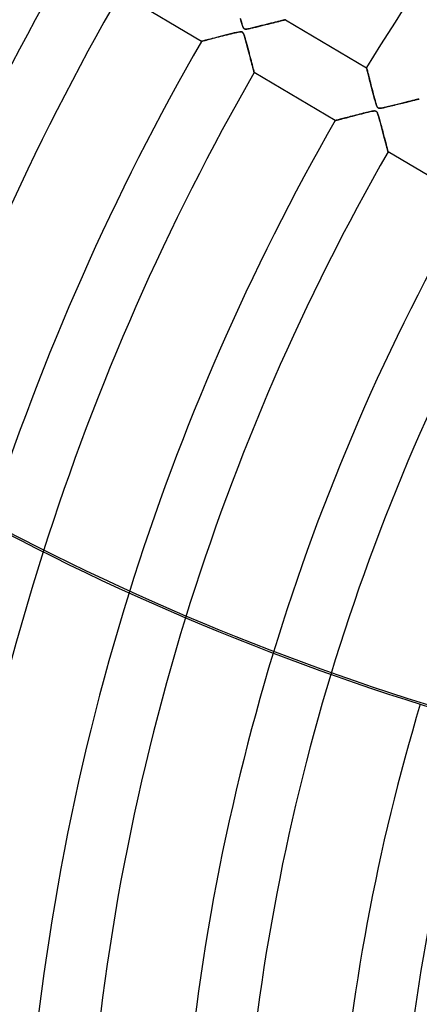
# Model space of a CAD drawing. Header units: millimetres. Extents: x -625 to 625, y -625 to 625.
# Tile 10 of 59: x -385 to -320, y 48 to 208. Entities that reach past the tile are written whole.
import ezdxf

# ---------------------------------------------------------------- set-up
doc = ezdxf.new("R2010")
doc.units = ezdxf.units.MM
doc.layers.add('HIDDEN', color=7, linetype='Continuous')
doc.layers.add('THICK', color=7, linetype='Continuous')

msp = doc.modelspace()

# ---------------------------------------------------------------- linework, layer by layer
at = {"layer": 'HIDDEN'}
for p, q in [((-355.59, 204.48), (-368.8, 212.3)), ((-349.26, 208.26), (-349.17, 207.94)), ((-349.12, 207.74), (-349.23, 208.15)), ((-349.17, 207.94), (-349.08, 207.63)), ((-349.01, 207.38), (-349.12, 207.74)), ((-349.08, 207.63), (-349, 207.35)), ((-348.92, 207.09), (-349.01, 207.38)), ((-349, 207.35), (-348.93, 207.11)), ((-348.93, 207.11), (-348.86, 206.91)), ((-348.84, 206.86), (-348.92, 207.09)), ((-348.86, 206.91), (-348.8, 206.78)), ((-348.77, 206.72), (-348.84, 206.86)), ((-348.8, 206.78), (-348.76, 206.69)), ((-347.06, 206.73), (-346.89, 206.77)), ((-346.83, 206.79), (-347.04, 206.74)), ((-346.89, 206.77), (-346.7, 206.82)), ((-346.63, 206.84), (-346.83, 206.79)), ((-346.7, 206.82), (-346.52, 206.86)), ((-346.42, 206.89), (-346.63, 206.84)), ((-346.52, 206.86), (-346.32, 206.91)), ((-346.21, 206.94), (-346.42, 206.89)), ((-346.32, 206.91), (-346.12, 206.96)), ((-346.01, 206.99), (-346.21, 206.94)), ((-346.12, 206.96), (-345.92, 207.01)), ((-345.81, 207.04), (-346.01, 206.99)), ((-345.92, 207.01), (-345.71, 207.06)), ((-345.61, 207.09), (-345.81, 207.04)), ((-345.71, 207.06), (-345.51, 207.11)), ((-345.41, 207.14), (-345.61, 207.09)), ((-345.51, 207.11), (-345.31, 207.16)), ((-345.21, 207.19), (-345.41, 207.14)), ((-345.31, 207.16), (-345.11, 207.21)), ((-345.02, 207.23), (-345.21, 207.19)), ((-345.11, 207.21), (-344.92, 207.26)), ((-344.83, 207.28), (-345.02, 207.23)), ((-344.92, 207.26), (-344.74, 207.3)), ((-344.64, 207.33), (-344.83, 207.28)), ((-344.74, 207.3), (-344.55, 207.35)), ((-344.45, 207.37), (-344.64, 207.33)), ((-344.55, 207.35), (-344.38, 207.39)), ((-344.27, 207.42), (-344.45, 207.37)), ((-344.38, 207.39), (-344.2, 207.44)), ((-344.1, 207.46), (-344.27, 207.42)), ((-344.2, 207.44), (-344.03, 207.48)), ((-343.92, 207.51), (-344.1, 207.46)), ((-344.03, 207.48), (-343.87, 207.52)), ((-343.75, 207.55), (-343.92, 207.51)), ((-343.87, 207.52), (-343.71, 207.56)), ((-343.59, 207.59), (-343.75, 207.55)), ((-343.71, 207.56), (-343.56, 207.6)), ((-343.43, 207.63), (-343.59, 207.59)), ((-343.56, 207.6), (-343.41, 207.64)), ((-343.27, 207.67), (-343.43, 207.63)), ((-343.41, 207.64), (-343.27, 207.67)), ((-343.12, 207.71), (-343.27, 207.67)), ((-343.27, 207.67), (-343.13, 207.71)), ((-343.13, 207.71), (-343, 207.74)), ((-342.98, 207.74), (-343.12, 207.71)), ((-343, 207.74), (-342.87, 207.77)), ((-342.84, 207.78), (-342.98, 207.74)), ((-342.87, 207.77), (-342.75, 207.8)), ((-342.72, 207.81), (-342.84, 207.78)), ((-342.75, 207.8), (-342.63, 207.83)), ((-342.59, 207.84), (-342.72, 207.81)), ((-342.63, 207.83), (-342.52, 207.86)), ((-342.48, 207.87), (-342.59, 207.84)), ((-342.52, 207.86), (-342.42, 207.88)), ((-342.38, 207.89), (-342.48, 207.87)), ((-342.42, 207.88), (-342.33, 207.91)), ((-342.28, 207.92), (-342.38, 207.89)), ((-342.33, 207.91), (-342.24, 207.93)), ((-342.2, 207.94), (-342.28, 207.92)), ((-342.24, 207.93), (-342.17, 207.95)), ((-342.12, 207.96), (-342.2, 207.94)), ((-342.17, 207.95), (-342.1, 207.96)), ((-342.06, 207.97), (-342.12, 207.96)), ((-342.1, 207.96), (-342.04, 207.98)), ((-342, 207.99), (-342.06, 207.97)), ((-342.04, 207.98), (-341.99, 207.99)), ((-341.96, 208), (-342, 207.99)), ((-341.99, 207.99), (-341.96, 208)), ((-341.93, 208.01), (-341.96, 208)), ((-341.96, 208), (-341.93, 208.01)), ((-341.91, 208.01), (-341.93, 208.01)), ((-341.93, 208.01), (-341.91, 208.01)), ((-341.91, 208.01), (-341.91, 208.01)), ((-341.91, 208.01), (-328.7, 200.2)), ((-341.91, 208.01), (-341.91, 208.01)), ((-352.74, 205.23), (-353.12, 205.13)), ((-353.08, 205.14), (-352.76, 205.22)), ((-352.76, 205.22), (-352.43, 205.31)), ((-352.34, 205.33), (-352.74, 205.23)), ((-352.43, 205.31), (-352.09, 205.39)), ((-351.93, 205.43), (-352.34, 205.33)), ((-352.09, 205.39), (-351.76, 205.48)), ((-351.51, 205.54), (-351.93, 205.43)), ((-351.76, 205.48), (-351.42, 205.56)), ((-351.08, 205.65), (-351.51, 205.54)), ((-351.42, 205.56), (-351.09, 205.65)), ((-351.09, 205.65), (-350.76, 205.73)), ((-350.64, 205.76), (-351.08, 205.65)), ((-350.76, 205.73), (-350.43, 205.81)), ((-350.23, 205.85), (-350.64, 205.76)), ((-350.43, 205.81), (-350.12, 205.88)), ((-349.87, 205.94), (-350.23, 205.85)), ((-350.12, 205.88), (-349.83, 205.94)), ((-349.56, 206), (-349.87, 205.94)), ((-349.83, 205.94), (-349.59, 205.99)), ((-349.59, 205.99), (-349.39, 206.03)), ((-349.33, 206.03), (-349.56, 206)), ((-349.39, 206.03), (-349.24, 206.04)), ((-349.17, 206.04), (-349.33, 206.03)), ((-349.24, 206.04), (-349.14, 206.04)), ((-349.05, 206.03), (-349.17, 206.04)), ((-349.14, 206.04), (-349.07, 206.04)), ((-349.07, 206.04), (-349, 206.02)), ((-348.96, 206.01), (-349.05, 206.03)), ((-349, 206.02), (-348.95, 206)), ((-348.89, 205.96), (-348.96, 206.01)), ((-348.95, 206), (-348.9, 205.97)), ((-348.9, 205.97), (-348.86, 205.93)), ((-348.83, 205.89), (-348.89, 205.96)), ((-348.86, 205.93), (-348.82, 205.88)), ((-348.77, 205.79), (-348.83, 205.89)), ((-348.82, 205.88), (-348.78, 205.82)), ((-348.78, 205.82), (-348.74, 205.74)), ((-348.71, 206.62), (-348.77, 206.72)), ((-348.7, 205.66), (-348.77, 205.79)), ((-348.76, 206.69), (-348.71, 206.63)), ((-348.74, 205.74), (-348.7, 205.66)), ((-348.71, 206.63), (-348.67, 206.58)), ((-348.64, 206.56), (-348.71, 206.62)), ((-348.7, 205.66), (-348.67, 205.56)), ((-348.64, 205.5), (-348.7, 205.66)), ((-348.67, 206.58), (-348.63, 206.54)), ((-348.67, 205.56), (-348.63, 205.47)), ((-348.57, 206.51), (-348.64, 206.56)), ((-348.58, 205.32), (-348.64, 205.5)), ((-348.63, 206.54), (-348.58, 206.52)), ((-348.63, 205.47), (-348.6, 205.37)), ((-348.6, 205.37), (-348.56, 205.26)), ((-348.58, 206.52), (-348.52, 206.5)), ((-348.52, 205.13), (-348.58, 205.32)), ((-348.47, 206.49), (-348.57, 206.51)), ((-348.56, 205.26), (-348.53, 205.13)), ((-348.52, 206.5), (-348.46, 206.49)), ((-348.36, 206.48), (-348.47, 206.49)), ((-348.46, 206.49), (-348.38, 206.48)), ((-348.38, 206.48), (-348.3, 206.49)), ((-348.21, 206.49), (-348.36, 206.48)), ((-348.3, 206.49), (-348.21, 206.49)), ((-348.04, 206.52), (-348.21, 206.49)), ((-348.21, 206.49), (-348.11, 206.51)), ((-348.11, 206.51), (-348.01, 206.52)), ((-347.85, 206.55), (-348.04, 206.52)), ((-348.01, 206.52), (-347.9, 206.54)), ((-347.9, 206.54), (-347.79, 206.57)), ((-347.66, 206.59), (-347.85, 206.55)), ((-347.79, 206.57), (-347.66, 206.59)), ((-347.45, 206.64), (-347.66, 206.59)), ((-347.66, 206.59), (-347.53, 206.62)), ((-347.53, 206.62), (-347.38, 206.66)), ((-347.25, 206.69), (-347.45, 206.64)), ((-347.38, 206.66), (-347.22, 206.69)), ((-347.04, 206.74), (-347.25, 206.69)), ((-347.22, 206.69), (-347.06, 206.73)), ((-355.59, 204.48), (-355.57, 204.49)), ((-355.57, 204.49), (-355.59, 204.48)), ((-355.51, 204.51), (-355.57, 204.49)), ((-355.57, 204.49), (-355.51, 204.5)), ((-355.51, 204.5), (-355.42, 204.53)), ((-355.41, 204.53), (-355.51, 204.51)), ((-355.42, 204.53), (-355.3, 204.56)), ((-355.27, 204.57), (-355.41, 204.53)), ((-355.3, 204.56), (-355.14, 204.6)), ((-355.1, 204.61), (-355.27, 204.57)), ((-355.14, 204.6), (-354.96, 204.65)), ((-354.9, 204.66), (-355.1, 204.61)), ((-354.96, 204.65), (-354.75, 204.7)), ((-354.68, 204.72), (-354.9, 204.66)), ((-354.75, 204.7), (-354.51, 204.77)), ((-354.42, 204.79), (-354.68, 204.72)), ((-354.51, 204.77), (-354.26, 204.83)), ((-354.13, 204.86), (-354.42, 204.79)), ((-354.26, 204.83), (-353.99, 204.9)), ((-353.82, 204.95), (-354.13, 204.86)), ((-353.99, 204.9), (-353.7, 204.98)), ((-353.48, 205.03), (-353.82, 204.95)), ((-353.7, 204.98), (-353.4, 205.06)), ((-353.12, 205.13), (-353.48, 205.03)), ((-353.4, 205.06), (-353.08, 205.14)), ((-348.53, 205.13), (-348.49, 205)), ((-348.47, 204.92), (-348.52, 205.13)), ((-348.49, 205), (-348.45, 204.85)), ((-348.41, 204.72), (-348.47, 204.92)), ((-348.45, 204.85), (-348.4, 204.7)), ((-348.35, 204.52), (-348.41, 204.72)), ((-348.4, 204.7), (-348.36, 204.54)), ((-348.36, 204.54), (-348.31, 204.36)), ((-348.3, 204.31), (-348.35, 204.52)), ((-348.31, 204.36), (-348.26, 204.18)), ((-348.24, 204.11), (-348.3, 204.31)), ((-348.26, 204.18), (-348.21, 204)), ((-348.18, 203.9), (-348.24, 204.11)), ((-348.21, 204), (-348.16, 203.8)), ((-348.13, 203.7), (-348.18, 203.9)), ((-348.16, 203.8), (-348.11, 203.61)), ((-348.08, 203.49), (-348.13, 203.7)), ((-348.11, 203.61), (-348.05, 203.4)), ((-348.02, 203.29), (-348.08, 203.49)), ((-348.05, 203.4), (-348, 203.2)), ((-347.97, 203.09), (-348.02, 203.29)), ((-348, 203.2), (-347.94, 202.99)), ((-347.92, 202.89), (-347.97, 203.09)), ((-347.94, 202.99), (-347.89, 202.8)), ((-347.87, 202.7), (-347.92, 202.89)), ((-347.89, 202.8), (-347.84, 202.6)), ((-347.81, 202.51), (-347.87, 202.7)), ((-347.84, 202.6), (-347.79, 202.41)), ((-347.76, 202.32), (-347.81, 202.51)), ((-347.79, 202.41), (-347.74, 202.22)), ((-347.71, 202.13), (-347.76, 202.32)), ((-347.74, 202.22), (-347.69, 202.04)), ((-347.67, 201.94), (-347.71, 202.13)), ((-347.69, 202.04), (-347.65, 201.87)), ((-347.62, 201.76), (-347.67, 201.94)), ((-347.65, 201.87), (-347.6, 201.69)), ((-347.57, 201.59), (-347.62, 201.76)), ((-347.6, 201.69), (-347.56, 201.52)), ((-347.53, 201.41), (-347.57, 201.59)), ((-347.56, 201.52), (-347.51, 201.36)), ((-347.48, 201.24), (-347.53, 201.41)), ((-347.51, 201.36), (-347.47, 201.2)), ((-347.44, 201.08), (-347.48, 201.24)), ((-347.47, 201.2), (-347.43, 201.05)), ((-347.4, 200.92), (-347.44, 201.08)), ((-347.43, 201.05), (-347.39, 200.9)), ((-347.36, 200.77), (-347.4, 200.92)), ((-347.39, 200.9), (-347.35, 200.76)), ((-347.32, 200.62), (-347.36, 200.77)), ((-347.35, 200.76), (-347.32, 200.62)), ((-347.32, 200.62), (-347.28, 200.49)), ((-347.28, 200.48), (-347.32, 200.62)), ((-347.28, 200.49), (-347.25, 200.36)), ((-347.24, 200.34), (-347.28, 200.48)), ((-347.25, 200.36), (-347.22, 200.24)), ((-347.21, 200.21), (-347.24, 200.34)), ((-347.22, 200.24), (-347.19, 200.13)), ((-347.18, 200.09), (-347.21, 200.21)), ((-347.19, 200.13), (-347.16, 200.02)), ((-347.15, 199.98), (-347.18, 200.09)), ((-347.16, 200.02), (-347.13, 199.92)), ((-347.12, 199.87), (-347.15, 199.98)), ((-347.13, 199.92), (-347.11, 199.83)), ((-347.09, 199.78), (-347.12, 199.87)), ((-347.11, 199.83), (-347.08, 199.74)), ((-347.07, 199.69), (-347.09, 199.78)), ((-347.08, 199.74), (-347.06, 199.66)), ((-347.05, 199.62), (-347.07, 199.69)), ((-347.06, 199.66), (-347.05, 199.6)), ((-347.04, 199.55), (-347.05, 199.62)), ((-347.05, 199.6), (-347.03, 199.54)), ((-347.02, 199.5), (-347.04, 199.55)), ((-347.03, 199.54), (-347.02, 199.49)), ((-347.01, 199.46), (-347.02, 199.5)), ((-347.02, 199.49), (-347.01, 199.45)), ((-347, 199.43), (-347.01, 199.46)), ((-347.01, 199.45), (-347, 199.43)), ((-347, 199.43), (-347, 199.41)), ((-347, 199.41), (-347, 199.43)), ((-347, 199.41), (-347, 199.4)), ((-347, 199.4), (-347, 199.41)), ((-333.79, 191.59), (-347, 199.4)), ((-328.69, 200.18), (-328.7, 200.2)), ((-328.7, 200.2), (-328.69, 200.18)), ((-328.68, 200.14), (-328.69, 200.18)), ((-328.69, 200.18), (-328.68, 200.12)), ((-328.66, 200.07), (-328.68, 200.14)), ((-328.68, 200.12), (-328.65, 200.01)), ((-328.64, 199.98), (-328.66, 200.07)), ((-328.65, 200.01), (-328.61, 199.87)), ((-328.61, 199.86), (-328.64, 199.98)), ((-328.61, 199.87), (-328.57, 199.7)), ((-328.58, 199.72), (-328.61, 199.86)), ((-328.54, 199.56), (-328.58, 199.72)), ((-328.57, 199.7), (-328.52, 199.49)), ((-328.49, 199.38), (-328.54, 199.56)), ((-328.52, 199.49), (-328.46, 199.25)), ((-328.44, 199.19), (-328.49, 199.38)), ((-328.46, 199.25), (-328.39, 198.98)), ((-328.39, 198.98), (-328.44, 199.19)), ((-328.33, 198.76), (-328.39, 198.98)), ((-328.39, 198.98), (-328.32, 198.69)), ((-328.28, 198.53), (-328.33, 198.76)), ((-328.32, 198.69), (-328.24, 198.39)), ((-328.21, 198.28), (-328.28, 198.53)), ((-328.24, 198.39), (-328.16, 198.06)), ((-328.15, 198.02), (-328.21, 198.28)), ((-328.16, 198.06), (-328.07, 197.72)), ((-328.08, 197.75), (-328.15, 198.02)), ((-328, 197.46), (-328.08, 197.75)), ((-328.07, 197.72), (-327.98, 197.36)), ((-327.93, 197.17), (-328, 197.46)), ((-327.98, 197.36), (-327.89, 197)), ((-327.85, 196.86), (-327.93, 197.17)), ((-327.89, 197), (-327.79, 196.64)), ((-327.77, 196.54), (-327.85, 196.86)), ((-327.79, 196.64), (-327.7, 196.27)), ((-327.69, 196.23), (-327.77, 196.54)), ((-327.7, 196.27), (-327.6, 195.9)), ((-327.61, 195.93), (-327.69, 196.23)), ((-327.53, 195.64), (-327.61, 195.93)), ((-327.6, 195.9), (-327.51, 195.54)), ((-327.46, 195.36), (-327.53, 195.64)), ((-327.51, 195.54), (-327.41, 195.18)), ((-327.39, 195.1), (-327.46, 195.36)), ((-327.41, 195.18), (-327.31, 194.83)), ((-327.32, 194.86), (-327.39, 195.1)), ((-327.26, 194.64), (-327.32, 194.86)), ((-327.31, 194.83), (-327.22, 194.52)), ((-327.2, 194.43), (-327.26, 194.64)), ((-327.22, 194.52), (-327.14, 194.24)), ((-327.14, 194.25), (-327.2, 194.43)), ((-327.08, 194.08), (-327.14, 194.25)), ((-327.14, 194.24), (-327.06, 194.02)), ((-327.03, 193.95), (-327.08, 194.08)), ((-327.06, 194.02), (-327, 193.87)), ((-326.98, 193.83), (-327.03, 193.95)), ((-324.93, 193.92), (-324.69, 193.98)), ((-324.64, 193.99), (-324.87, 193.93)), ((-324.69, 193.98), (-324.43, 194.04)), ((-324.41, 194.05), (-324.64, 193.99)), ((-324.43, 194.04), (-324.16, 194.11)), ((-324.18, 194.1), (-324.41, 194.05)), ((-323.95, 194.16), (-324.18, 194.1)), ((-324.16, 194.11), (-323.88, 194.18)), ((-323.73, 194.22), (-323.95, 194.16)), ((-323.88, 194.18), (-323.62, 194.24)), ((-323.51, 194.27), (-323.73, 194.22)), ((-323.62, 194.24), (-323.36, 194.31)), ((-323.29, 194.32), (-323.51, 194.27)), ((-323.36, 194.31), (-323.1, 194.37)), ((-323.08, 194.38), (-323.29, 194.32)), ((-323.1, 194.37), (-322.86, 194.43)), ((-322.87, 194.43), (-323.08, 194.38)), ((-322.66, 194.48), (-322.87, 194.43)), ((-322.86, 194.43), (-322.62, 194.49)), ((-322.46, 194.53), (-322.66, 194.48)), ((-322.62, 194.49), (-322.39, 194.55)), ((-322.26, 194.58), (-322.46, 194.53)), ((-322.39, 194.55), (-322.16, 194.61)), ((-322.07, 194.63), (-322.26, 194.58)), ((-322.16, 194.61), (-321.95, 194.66)), ((-321.88, 194.68), (-322.07, 194.63)), ((-321.95, 194.66), (-321.75, 194.71)), ((-321.7, 194.72), (-321.88, 194.68)), ((-321.75, 194.71), (-321.55, 194.76)), ((-321.53, 194.76), (-321.7, 194.72)), ((-321.55, 194.76), (-321.36, 194.81)), ((-321.36, 194.81), (-321.53, 194.76)), ((-321.36, 194.81), (-321.18, 194.85)), ((-321.21, 194.84), (-321.36, 194.81)), ((-321.05, 194.88), (-321.21, 194.84)), ((-321.18, 194.85), (-321.01, 194.89)), ((-320.91, 194.92), (-321.05, 194.88)), ((-321.01, 194.89), (-320.86, 194.93)), ((-320.78, 194.95), (-320.91, 194.92)), ((-320.86, 194.93), (-320.71, 194.97)), ((-320.66, 194.98), (-320.78, 194.95)), ((-320.71, 194.97), (-320.58, 195)), ((-320.55, 195.01), (-320.66, 194.98)), ((-320.58, 195), (-320.46, 195.03)), ((-320.45, 195.03), (-320.55, 195.01)), ((-320.46, 195.03), (-320.35, 195.06)), ((-320.36, 195.06), (-320.45, 195.03)), ((-320.28, 195.08), (-320.36, 195.06)), ((-320.35, 195.06), (-320.27, 195.08)), ((-320.22, 195.09), (-320.28, 195.08)), ((-320.27, 195.08), (-320.2, 195.1)), ((-320.17, 195.1), (-320.22, 195.09)), ((-320.2, 195.1), (-320.15, 195.11)), ((-320.13, 195.11), (-320.17, 195.1)), ((-320.15, 195.11), (-320.12, 195.12)), ((-320.11, 195.12), (-320.13, 195.11)), ((-320.12, 195.12), (-320.11, 195.12)), ((-320.11, 195.12), (-320.11, 195.12)), ((-330.76, 192.38), (-331.06, 192.3)), ((-330.96, 192.33), (-330.6, 192.42)), ((-330.45, 192.46), (-330.76, 192.38)), ((-330.6, 192.42), (-330.23, 192.52)), ((-330.14, 192.54), (-330.45, 192.46)), ((-330.23, 192.52), (-329.86, 192.61)), ((-329.82, 192.62), (-330.14, 192.54)), ((-329.86, 192.61), (-329.49, 192.7)), ((-329.52, 192.7), (-329.82, 192.62)), ((-329.23, 192.77), (-329.52, 192.7)), ((-329.49, 192.7), (-329.13, 192.79)), ((-328.95, 192.84), (-329.23, 192.77)), ((-329.13, 192.79), (-328.77, 192.88)), ((-328.69, 192.9), (-328.95, 192.84)), ((-328.77, 192.88), (-328.42, 192.97)), ((-328.45, 192.96), (-328.69, 192.9)), ((-328.22, 193.01), (-328.45, 192.96)), ((-328.42, 192.97), (-328.1, 193.04)), ((-328.01, 193.06), (-328.22, 193.01)), ((-328.1, 193.04), (-327.82, 193.1)), ((-327.82, 193.1), (-328.01, 193.06)), ((-327.82, 193.1), (-327.59, 193.14)), ((-327.65, 193.13), (-327.82, 193.1)), ((-327.5, 193.15), (-327.65, 193.13)), ((-327.59, 193.14), (-327.42, 193.15)), ((-327.38, 193.15), (-327.5, 193.15)), ((-327.42, 193.15), (-327.31, 193.15)), ((-327.27, 193.14), (-327.38, 193.15)), ((-327.31, 193.15), (-327.23, 193.14)), ((-327.18, 193.12), (-327.27, 193.14)), ((-327.23, 193.14), (-327.16, 193.11)), ((-327.1, 193.08), (-327.18, 193.12)), ((-327.16, 193.11), (-327.09, 193.07)), ((-327.03, 193.01), (-327.1, 193.08)), ((-327.09, 193.07), (-327.04, 193.02)), ((-327.04, 193.02), (-326.99, 192.94)), ((-326.97, 192.91), (-327.03, 193.01)), ((-327, 193.87), (-326.94, 193.78)), ((-326.99, 192.94), (-326.94, 192.85)), ((-326.92, 193.74), (-326.98, 193.83)), ((-326.91, 192.78), (-326.97, 192.91)), ((-326.94, 193.78), (-326.89, 193.71)), ((-326.94, 192.85), (-326.89, 192.74)), ((-326.85, 193.67), (-326.92, 193.74)), ((-326.84, 192.61), (-326.91, 192.78)), ((-326.89, 193.71), (-326.83, 193.66)), ((-326.89, 192.74), (-326.85, 192.61)), ((-326.77, 193.62), (-326.85, 193.67)), ((-326.85, 192.61), (-326.8, 192.48)), ((-326.78, 192.41), (-326.84, 192.61)), ((-326.83, 193.66), (-326.77, 193.62)), ((-326.8, 192.48), (-326.76, 192.33)), ((-326.71, 192.18), (-326.78, 192.41)), ((-326.68, 193.6), (-326.77, 193.62)), ((-326.77, 193.62), (-326.69, 193.6)), ((-326.69, 193.6), (-326.61, 193.59)), ((-326.57, 193.59), (-326.68, 193.6)), ((-326.61, 193.59), (-326.5, 193.59)), ((-326.42, 193.6), (-326.57, 193.59)), ((-326.5, 193.59), (-326.38, 193.61)), ((-326.24, 193.63), (-326.42, 193.6)), ((-326.38, 193.61), (-326.25, 193.63)), ((-326.25, 193.63), (-326.11, 193.65)), ((-326.03, 193.67), (-326.24, 193.63)), ((-326.11, 193.65), (-325.96, 193.68)), ((-325.81, 193.71), (-326.03, 193.67)), ((-325.96, 193.68), (-325.79, 193.72)), ((-325.57, 193.77), (-325.81, 193.71)), ((-325.79, 193.72), (-325.6, 193.76)), ((-325.6, 193.76), (-325.39, 193.81)), ((-325.34, 193.82), (-325.57, 193.77)), ((-325.39, 193.81), (-325.17, 193.86)), ((-325.1, 193.88), (-325.34, 193.82)), ((-325.17, 193.86), (-324.93, 193.92)), ((-324.87, 193.93), (-325.1, 193.88)), ((-333.79, 191.59), (-333.77, 191.6)), ((-333.77, 191.6), (-333.79, 191.59)), ((-333.77, 191.6), (-333.7, 191.61)), ((-333.73, 191.61), (-333.77, 191.6)), ((-333.66, 191.63), (-333.73, 191.61)), ((-333.7, 191.61), (-333.6, 191.64)), ((-333.57, 191.65), (-333.66, 191.63)), ((-333.6, 191.64), (-333.46, 191.68)), ((-333.45, 191.68), (-333.57, 191.65)), ((-333.46, 191.68), (-333.28, 191.72)), ((-333.31, 191.72), (-333.45, 191.68)), ((-333.15, 191.76), (-333.31, 191.72)), ((-333.28, 191.72), (-333.08, 191.78)), ((-332.97, 191.81), (-333.15, 191.76)), ((-333.08, 191.78), (-332.84, 191.84)), ((-332.78, 191.86), (-332.97, 191.81)), ((-332.84, 191.84), (-332.57, 191.91)), ((-332.57, 191.91), (-332.78, 191.86)), ((-332.57, 191.91), (-332.29, 191.98)), ((-332.35, 191.97), (-332.57, 191.91)), ((-332.12, 192.03), (-332.35, 191.97)), ((-332.29, 191.98), (-331.98, 192.06)), ((-331.87, 192.09), (-332.12, 192.03)), ((-331.98, 192.06), (-331.65, 192.15)), ((-331.61, 192.16), (-331.87, 192.09)), ((-331.65, 192.15), (-331.31, 192.24)), ((-331.34, 192.23), (-331.61, 192.16)), ((-331.06, 192.3), (-331.34, 192.23)), ((-331.31, 192.24), (-330.96, 192.33)), ((-326.76, 192.33), (-326.71, 192.17)), ((-326.64, 191.95), (-326.71, 192.18)), ((-326.71, 192.17), (-326.65, 191.98)), ((-326.65, 191.98), (-326.59, 191.77)), ((-326.58, 191.72), (-326.64, 191.95)), ((-326.59, 191.77), (-326.53, 191.55)), ((-326.52, 191.49), (-326.58, 191.72)), ((-326.53, 191.55), (-326.47, 191.32)), ((-326.45, 191.26), (-326.52, 191.49)), ((-326.47, 191.32), (-326.4, 191.07)), ((-326.39, 191.03), (-326.45, 191.26)), ((-326.4, 191.07), (-326.33, 190.82)), ((-326.33, 190.8), (-326.39, 191.03)), ((-326.33, 190.82), (-326.26, 190.55)), ((-326.27, 190.57), (-326.33, 190.8)), ((-326.21, 190.34), (-326.27, 190.57)), ((-326.26, 190.55), (-326.19, 190.28)), ((-326.15, 190.12), (-326.21, 190.34)), ((-326.19, 190.28), (-326.12, 190.01)), ((-326.09, 189.9), (-326.15, 190.12)), ((-326.12, 190.01), (-326.05, 189.75)), ((-326.03, 189.68), (-326.09, 189.9)), ((-326.05, 189.75), (-325.98, 189.5)), ((-325.98, 189.47), (-326.03, 189.68)), ((-325.98, 189.5), (-325.92, 189.25)), ((-325.92, 189.26), (-325.98, 189.47)), ((-325.87, 189.06), (-325.92, 189.26)), ((-325.92, 189.25), (-325.86, 189.01)), ((-325.82, 188.86), (-325.87, 189.06)), ((-325.86, 189.01), (-325.8, 188.78)), ((-325.76, 188.66), (-325.82, 188.86)), ((-325.8, 188.78), (-325.74, 188.56)), ((-325.71, 188.47), (-325.76, 188.66)), ((-325.74, 188.56), (-325.68, 188.35)), ((-325.66, 188.28), (-325.71, 188.47)), ((-325.68, 188.35), (-325.63, 188.15)), ((-325.62, 188.1), (-325.66, 188.28)), ((-325.63, 188.15), (-325.58, 187.95)), ((-325.57, 187.93), (-325.62, 188.1)), ((-325.58, 187.95), (-325.53, 187.76)), ((-325.53, 187.77), (-325.57, 187.93)), ((-325.49, 187.61), (-325.53, 187.77)), ((-325.53, 187.76), (-325.48, 187.59)), ((-325.45, 187.46), (-325.49, 187.61)), ((-325.48, 187.59), (-325.44, 187.42)), ((-325.41, 187.32), (-325.45, 187.46)), ((-325.44, 187.42), (-325.39, 187.26)), ((-325.37, 187.18), (-325.41, 187.32)), ((-325.39, 187.26), (-325.36, 187.11)), ((-325.34, 187.06), (-325.37, 187.18)), ((-325.36, 187.11), (-325.32, 186.98)), ((-325.31, 186.95), (-325.34, 187.06)), ((-325.32, 186.98), (-325.29, 186.86)), ((-325.29, 186.85), (-325.31, 186.95)), ((-325.29, 186.86), (-325.26, 186.76)), ((-325.26, 186.76), (-325.29, 186.85)), ((-325.26, 186.76), (-325.24, 186.67)), ((-325.24, 186.69), (-325.26, 186.76)), ((-325.23, 186.62), (-325.24, 186.69)), ((-325.24, 186.67), (-325.22, 186.6)), ((-325.21, 186.57), (-325.23, 186.62)), ((-325.22, 186.6), (-325.21, 186.55)), ((-325.2, 186.54), (-325.21, 186.57)), ((-325.21, 186.55), (-325.2, 186.52)), ((-325.2, 186.52), (-325.2, 186.54)), ((-325.2, 186.52), (-325.2, 186.51)), ((-325.2, 186.51), (-325.2, 186.52)), ((-311.99, 178.7), (-325.2, 186.51))]:
    msp.add_line(p, q, dxfattribs=at)
for radius, start, end in [(556.5, 0, 180), (506.5, 0, 180), (501.5, 0, 180), (450, 0, 180), (445, 0, 180), (384.87, 127.8608, 148.6556), (435.51, 150.0578, 161.3994), (425.54, 150.0732, 161.6939), (410.19, 150.0984, 162.1047), (400.21, 150.1159, 162.3427), (384.87, 150.1444, 162.6597), (374.88, 150.1642, 162.8315), (359.54, 150.1968, 163.0376), (349.56, 150.2196, 163.1303)]:
    msp.add_arc((0, 0), radius, start, end, dxfattribs=at)
at = {"layer": 'THICK'}
for radius, start, end in [(502.5, 0, 180), (444.99, 0, 180), (400.21, 162.3427, 176.6011), (384.87, 162.6597, 176.4293), (374.88, 162.8315, 176.31), (359.54, 163.0376, 176.1137), (349.56, 163.1303, 175.9767), (334.21, 163.2019, 175.75), (324.24, 163.1973, 175.5911)]:
    msp.add_arc((0, 0), radius, start, end, dxfattribs=at)
for centre, major_axis, start_param, end_param in [((-203.44, 480.47), (-316.8, 252.64), 1.668419, 2.13685), ((-203.63, 480.22), (316.8, -252.64), -1.472906, -1.004743)]:
    msp.add_ellipse(centre, major_axis=major_axis, ratio=0.987688, start_param=start_param, end_param=end_param, dxfattribs=at)

doc.saveas('drawing.dxf')
